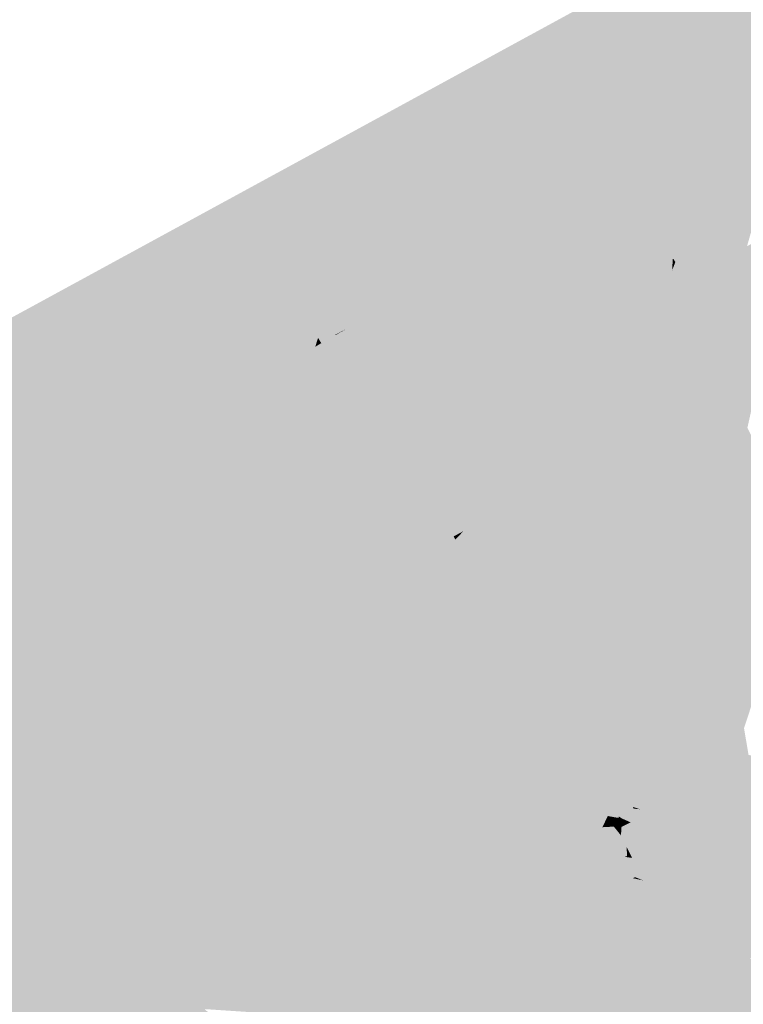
# Model space of a CAD drawing. Header units: metres. Extents: x 164696 to 183842, y 382615 to 387356.
# Tile 149 of 256: x 182573.5 to 182574.92, y 386575.15 to 386577.08. Entities that reach past the tile are written whole.
import ezdxf

# ---------------------------------------------------------------- set-up
doc = ezdxf.new("R2010")
doc.units = ezdxf.units.M
doc.layers.add('C3D-SURFACE_TINSURFACE', color=7, linetype='Continuous')

msp = doc.modelspace()

# ---------------------------------------------------------------- linework, layer by layer
at = {"layer": 'C3D-SURFACE_TINSURFACE', "color": 1, "linetype": 'Continuous', "lineweight": -3, "true_color": 0xe60000}
for points in [[(182577.6097, 386578.7414), (182573.9862, 386576.732), (182576.0218, 386577.8083)], [(182574.2581, 386576.9152), (182573.9862, 386576.732), (182577.6097, 386578.7414)], [(182573.9862, 386576.732), (182575.1813, 386577.0771), (182576.0218, 386577.8083)], [(182573.9862, 386576.732), (182575.147, 386577.0576), (182575.1813, 386577.0771)], [(182573.9862, 386576.732), (182575.1127, 386577.0382), (182575.147, 386577.0576)], [(182573.9862, 386576.732), (182575.0332, 386576.9939), (182575.1127, 386577.0382)], [(182573.9862, 386576.732), (182574.9935, 386576.9726), (182575.0332, 386576.9939)], [(182574.8592, 386576.5482), (182574.8624, 386576.5453), (182575.0332, 386576.9939)], [(182574.8592, 386576.5482), (182575.0332, 386576.9939), (182574.9935, 386576.9726)], [(182574.8624, 386576.5453), (182574.93, 386576.6358), (182575.0332, 386576.9939)], [(182573.9862, 386576.732), (182574.9537, 386576.9512), (182574.9935, 386576.9726)], [(182574.827, 386576.5026), (182574.9935, 386576.9726), (182574.9537, 386576.9512)], [(182574.8347, 386576.4876), (182574.9935, 386576.9726), (182574.827, 386576.5026)], [(182574.8347, 386576.4876), (182574.8592, 386576.5482), (182574.9935, 386576.9726)], [(182573.9862, 386576.732), (182574.9139, 386576.9298), (182574.9537, 386576.9512)], [(182574.8084, 386576.5391), (182574.8161, 386576.5241), (182574.9537, 386576.9512)], [(182574.8084, 386576.5391), (182574.9537, 386576.9512), (182574.8254, 386576.6008)], [(182574.8161, 386576.5241), (182574.827, 386576.5026), (182574.9537, 386576.9512)], [(182574.8199, 386576.5979), (182574.8254, 386576.6008), (182574.9537, 386576.9512)], [(182574.8199, 386576.5979), (182574.9537, 386576.9512), (182574.9139, 386576.9298)], [(182573.9862, 386576.732), (182574.8741, 386576.9084), (182574.9139, 386576.9298)], [(182574.7882, 386576.6061), (182574.7897, 386576.6054), (182574.9139, 386576.9298)], [(182574.7882, 386576.6061), (182574.9139, 386576.9298), (182574.8741, 386576.9084)], [(182574.7887, 386576.5776), (182574.7941, 386576.5669), (182574.9139, 386576.9298)], [(182574.7887, 386576.5776), (182574.9139, 386576.9298), (182574.7897, 386576.6054)], [(182574.7969, 386576.5616), (182574.9139, 386576.9298), (182574.7941, 386576.5669)], [(182574.7969, 386576.5616), (182574.8199, 386576.5979), (182574.9139, 386576.9298)], [(182574.2581, 386576.9152), (182572.8993, 386576.1617), (182573.9862, 386576.732)], [(182573.9862, 386576.732), (182574.8344, 386576.887), (182574.8741, 386576.9084)], [(182574.7868, 386576.6097), (182574.7882, 386576.6061), (182574.8741, 386576.9084)], [(182574.7868, 386576.6097), (182574.8741, 386576.9084), (182574.8344, 386576.887)], [(182573.9862, 386576.732), (182574.7589, 386576.8369), (182574.8344, 386576.887)], [(182574.7589, 386576.8369), (182574.7987, 386576.8605), (182574.8344, 386576.887)], [(182574.7845, 386576.611), (182574.7868, 386576.6097), (182574.8344, 386576.887)], [(182574.7845, 386576.611), (182574.8344, 386576.887), (182574.7987, 386576.8605)], [(182574.7808, 386576.6132), (182574.7987, 386576.8605), (182574.7589, 386576.8369)], [(182574.7808, 386576.6132), (182574.7845, 386576.611), (182574.7987, 386576.8605)], [(182573.9862, 386576.732), (182574.7192, 386576.8133), (182574.7589, 386576.8369)], [(182574.7752, 386576.6165), (182574.7589, 386576.8369), (182574.7192, 386576.8133)], [(182574.7752, 386576.6165), (182574.7808, 386576.6132), (182574.7589, 386576.8369)], [(182574.6794, 386576.7898), (182574.7192, 386576.8133), (182573.9862, 386576.732)], [(182574.7659, 386576.6219), (182574.7192, 386576.8133), (182574.6794, 386576.7898)], [(182574.7659, 386576.6219), (182574.7752, 386576.6165), (182574.7192, 386576.8133)], [(182574.6397, 386576.7662), (182574.6794, 386576.7898), (182573.9862, 386576.732)], [(182574.7114, 386576.6773), (182574.6794, 386576.7898), (182574.6397, 386576.7662)], [(182574.7114, 386576.6773), (182574.7659, 386576.6219), (182574.6794, 386576.7898)], [(182574.6397, 386576.7662), (182573.9862, 386576.732), (182574.5999, 386576.7426)], [(182574.7114, 386576.6773), (182574.6397, 386576.7662), (182574.5999, 386576.7426)], [(182572.8993, 386576.1617), (182573.7411, 386576.469), (182573.9862, 386576.732)], [(182573.368, 386576.0343), (182573.3907, 386576.0472), (182573.9862, 386576.732)], [(182573.368, 386576.0343), (182573.9862, 386576.732), (182573.5856, 386576.2879)], [(182573.3907, 386576.0472), (182573.4362, 386576.0729), (182573.9862, 386576.732)], [(182573.4362, 386576.0729), (182573.4816, 386576.0986), (182573.9862, 386576.732)], [(182573.9862, 386576.732), (182573.4816, 386576.0986), (182573.527, 386576.1243)], [(182573.9862, 386576.732), (182573.527, 386576.1243), (182573.5558, 386576.1418)], [(182573.9862, 386576.732), (182573.5558, 386576.1418), (182573.5831, 386576.1566)], [(182573.6104, 386576.1714), (182573.9862, 386576.732), (182573.5831, 386576.1566)], [(182573.5856, 386576.2879), (182573.9862, 386576.732), (182573.7411, 386576.469)], [(182573.6332, 386576.1837), (182573.9862, 386576.732), (182573.6104, 386576.1714)], [(182573.6332, 386576.1837), (182573.6958, 386576.2771), (182573.9862, 386576.732)], [(182573.6958, 386576.2771), (182573.8524, 386576.5107), (182573.9862, 386576.732)], [(182573.7676, 386576.2564), (182573.7744, 386576.2601), (182573.9862, 386576.732)], [(182573.7676, 386576.2564), (182573.9862, 386576.732), (182573.8367, 386576.4278)], [(182573.7744, 386576.2601), (182573.8071, 386576.2778), (182573.9862, 386576.732)], [(182573.8071, 386576.2778), (182573.8661, 386576.3115), (182573.9862, 386576.732)], [(182573.8367, 386576.4278), (182573.9862, 386576.732), (182573.8752, 386576.523)], [(182573.8524, 386576.5107), (182573.8813, 386576.5476), (182573.9862, 386576.732)], [(182573.8661, 386576.3115), (182573.9251, 386576.3452), (182573.9862, 386576.732)], [(182573.8752, 386576.523), (182573.9862, 386576.732), (182573.8813, 386576.5476)], [(182573.9251, 386576.3452), (182574.0199, 386576.6727), (182573.9862, 386576.732)], [(182574.5413, 386576.7028), (182574.5999, 386576.7426), (182573.9862, 386576.732)], [(182574.3806, 386576.6091), (182573.9862, 386576.732), (182574.0199, 386576.6727)], [(182574.4073, 386576.6247), (182573.9862, 386576.732), (182574.3806, 386576.6091)], [(182574.4073, 386576.6247), (182574.4341, 386576.6403), (182573.9862, 386576.732)], [(182574.4341, 386576.6403), (182574.4609, 386576.6559), (182573.9862, 386576.732)], [(182574.4877, 386576.6716), (182573.9862, 386576.732), (182574.4609, 386576.6559)], [(182574.5011, 386576.6794), (182574.4264, 386576.6946), (182573.9862, 386576.732)], [(182574.5011, 386576.6794), (182573.9862, 386576.732), (182574.4877, 386576.6716)], [(182574.5279, 386576.695), (182574.5413, 386576.7028), (182573.9862, 386576.732)], [(182574.5279, 386576.695), (182573.9862, 386576.732), (182574.4264, 386576.6946)], [(182574.5413, 386576.7028), (182574.568, 386576.7184), (182574.5999, 386576.7426)], [(182574.7294, 386576.6209), (182574.5999, 386576.7426), (182574.568, 386576.7184)], [(182574.7294, 386576.6209), (182574.7374, 386576.6269), (182574.5999, 386576.7426)], [(182574.7114, 386576.6773), (182574.5999, 386576.7426), (182574.7374, 386576.6269)], [(182574.6622, 386576.6456), (182574.568, 386576.7184), (182574.5413, 386576.7028)], [(182574.6622, 386576.6456), (182574.7294, 386576.6209), (182574.568, 386576.7184)], [(182574.6622, 386576.6456), (182574.5413, 386576.7028), (182574.5279, 386576.695)], [(182573.9251, 386576.3452), (182574.0418, 386576.6335), (182574.0199, 386576.6727)], [(182574.3221, 386576.5724), (182574.0199, 386576.6727), (182574.0418, 386576.6335)], [(182574.3221, 386576.5724), (182574.3538, 386576.5935), (182574.0199, 386576.6727)], [(182574.3806, 386576.6091), (182574.0199, 386576.6727), (182574.3538, 386576.5935)], [(182574.5011, 386576.6794), (182574.4877, 386576.6716), (182574.6354, 386576.6299)], [(182574.5269, 386576.6166), (182574.4609, 386576.6559), (182574.4341, 386576.6403)], [(182574.7941, 386576.5669), (182574.4877, 386576.6716), (182574.4609, 386576.6559)], [(182574.5269, 386576.6166), (182574.633, 386576.6007), (182574.4609, 386576.6559)], [(182574.7969, 386576.5616), (182574.7941, 386576.5669), (182574.4609, 386576.6559)], [(182574.7969, 386576.5616), (182574.4609, 386576.6559), (182574.633, 386576.6007)], [(182574.6354, 386576.6299), (182574.4877, 386576.6716), (182574.7941, 386576.5669)], [(182574.4073, 386576.6247), (182574.8161, 386576.5241), (182574.4341, 386576.6403)], [(182574.5269, 386576.6166), (182574.4341, 386576.6403), (182574.8161, 386576.5241)], [(182573.984, 386576.3789), (182574.0418, 386576.6335), (182573.9251, 386576.3452)], [(182573.984, 386576.3789), (182574.066, 386576.5803), (182574.0418, 386576.6335)], [(182574.159, 386576.5719), (182574.0418, 386576.6335), (182574.066, 386576.5803)], [(182574.1821, 386576.5849), (182574.0418, 386576.6335), (182574.159, 386576.5719)], [(182574.3072, 386576.5641), (182574.3221, 386576.5724), (182574.0418, 386576.6335)], [(182574.3072, 386576.5641), (182574.0418, 386576.6335), (182574.1821, 386576.5849)], [(182574.4073, 386576.6247), (182574.3806, 386576.6091), (182574.276, 386576.2177)], [(182574.4073, 386576.6247), (182574.276, 386576.2177), (182574.827, 386576.5026)], [(182574.4073, 386576.6247), (182574.827, 386576.5026), (182574.8161, 386576.5241)], [(182574.5269, 386576.6166), (182574.8161, 386576.5241), (182574.8084, 386576.5391)], [(182574.6354, 386576.6299), (182574.7941, 386576.5669), (182574.7887, 386576.5776)], [(182574.3806, 386576.6091), (182574.3538, 386576.5935), (182574.276, 386576.2177)], [(182574.043, 386576.4126), (182574.066, 386576.5803), (182573.984, 386576.3789)], [(182574.043, 386576.4126), (182574.0902, 386576.5271), (182574.066, 386576.5803)], [(182574.1345, 386576.5429), (182574.066, 386576.5803), (182574.0902, 386576.5271)], [(182574.169, 386576.5497), (182574.066, 386576.5803), (182574.1345, 386576.5429)], [(182574.159, 386576.5719), (182574.066, 386576.5803), (182574.169, 386576.5497)], [(182574.3221, 386576.5724), (182574.276, 386576.2177), (182574.3538, 386576.5935)], [(182574.3072, 386576.5641), (182574.221, 386576.3026), (182574.3221, 386576.5724)], [(182574.3221, 386576.5724), (182574.221, 386576.3026), (182574.276, 386576.2177)], [(182574.3072, 386576.5641), (182574.2517, 386576.4264), (182574.221, 386576.3026)], [(182574.1345, 386576.5429), (182574.0902, 386576.5271), (182574.1466, 386576.5163)], [(182574.0532, 386576.4192), (182574.0902, 386576.5271), (182574.043, 386576.4126)], [(182574.0532, 386576.4192), (182574.0857, 386576.4652), (182574.0902, 386576.5271)], [(182574.0857, 386576.4652), (182574.1022, 386576.4973), (182574.0902, 386576.5271)], [(182574.1328, 386576.5016), (182574.0902, 386576.5271), (182574.1022, 386576.4973)], [(182574.1328, 386576.5016), (182574.1466, 386576.5163), (182574.0902, 386576.5271)], [(182574.1328, 386576.5016), (182574.1022, 386576.4973), (182574.1377, 386576.4892)], [(182574.6272, 386576.3824), (182574.827, 386576.5026), (182574.276, 386576.2177)], [(182574.6272, 386576.3824), (182574.8347, 386576.4876), (182574.827, 386576.5026)], [(182574.0857, 386576.4652), (182574.0892, 386576.4563), (182574.1022, 386576.4973)], [(182574.0892, 386576.4563), (182574.1227, 386576.4622), (182574.1022, 386576.4973)], [(182574.1377, 386576.4892), (182574.1022, 386576.4973), (182574.1227, 386576.4622)], [(182574.1377, 386576.4892), (182574.1227, 386576.4622), (182574.1463, 386576.4745)], [(182574.0892, 386576.4563), (182574.0954, 386576.4458), (182574.1227, 386576.4622)], [(182574.0954, 386576.4458), (182574.1232, 386576.4614), (182574.1227, 386576.4622)], [(182574.1232, 386576.4614), (182574.1463, 386576.4745), (182574.1227, 386576.4622)], [(182574.1016, 386576.4353), (182574.1433, 386576.4271), (182574.1294, 386576.4509)], [(182574.1294, 386576.4509), (182574.1433, 386576.4271), (182574.1549, 386576.4599)], [(182574.1635, 386576.4377), (182574.1549, 386576.4599), (182574.1433, 386576.4271)], [(182574.2032, 386576.46), (182574.1801, 386576.4394), (182574.1638, 386576.392)], [(182574.2032, 386576.46), (182574.1638, 386576.392), (182574.221, 386576.3026)], [(182574.2032, 386576.46), (182574.221, 386576.3026), (182574.2318, 386576.4153)], [(182574.1137, 386576.4212), (182574.1433, 386576.4271), (182574.1016, 386576.4353)], [(182574.1137, 386576.4212), (182574.1638, 386576.392), (182574.1433, 386576.4271)], [(182574.1635, 386576.4377), (182574.1433, 386576.4271), (182574.1638, 386576.392)], [(182574.1635, 386576.4377), (182574.1638, 386576.392), (182574.1801, 386576.4394)], [(182574.2517, 386576.4264), (182574.2318, 386576.4153), (182574.221, 386576.3026)], [(182574.043, 386576.4126), (182573.984, 386576.3789), (182574.221, 386576.3026)], [(182574.0532, 386576.4192), (182574.043, 386576.4126), (182574.1638, 386576.392)], [(182574.043, 386576.4126), (182574.221, 386576.3026), (182574.1638, 386576.392)], [(182574.0532, 386576.4192), (182574.1638, 386576.392), (182574.1137, 386576.4212)], [(182573.984, 386576.3789), (182573.9251, 386576.3452), (182574.221, 386576.3026)], [(182574.5636, 386576.3369), (182574.6272, 386576.3824), (182574.276, 386576.2177)], [(182573.8661, 386576.3115), (182574.276, 386576.2177), (182573.9251, 386576.3452)], [(182574.221, 386576.3026), (182573.9251, 386576.3452), (182574.276, 386576.2177)], [(182574.5636, 386576.3369), (182574.276, 386576.2177), (182574.2892, 386576.1926)], [(182574.5636, 386576.3369), (182574.2892, 386576.1926), (182574.3973, 386576.2341)], [(182574.3023, 386576.1675), (182573.8661, 386576.3115), (182573.8071, 386576.2778)], [(182573.8661, 386576.3115), (182574.2892, 386576.1926), (182574.276, 386576.2177)], [(182574.2892, 386576.1926), (182573.8661, 386576.3115), (182574.3023, 386576.1675)], [(182574.3417, 386576.0921), (182573.8071, 386576.2778), (182573.7744, 386576.2601)], [(182574.3154, 386576.1423), (182574.3023, 386576.1675), (182573.8071, 386576.2778)], [(182574.3154, 386576.1423), (182573.8071, 386576.2778), (182574.3286, 386576.1172)], [(182574.3417, 386576.0921), (182574.3286, 386576.1172), (182573.8071, 386576.2778)], [(182574.2029, 386576.1115), (182573.7744, 386576.2601), (182573.7676, 386576.2564)], [(182574.2029, 386576.1115), (182574.3549, 386576.0669), (182573.7744, 386576.2601)], [(182574.3417, 386576.0921), (182573.7744, 386576.2601), (182574.3549, 386576.0669)], [(182574.3973, 386576.2341), (182574.2892, 386576.1926), (182574.3023, 386576.1675)], [(182574.3973, 386576.2341), (182574.3023, 386576.1675), (182574.408, 386576.2137)], [(182574.3548, 386576.1617), (182574.408, 386576.2137), (182574.3023, 386576.1675)], [(182573.8481, 386575.6847), (182573.6104, 386576.1714), (182573.5831, 386576.1566)], [(182573.6332, 386576.1837), (182573.6104, 386576.1714), (182574.0808, 386575.4043)], [(182574.0808, 386575.4043), (182573.6104, 386576.1714), (182573.8481, 386575.6847)], [(182574.4294, 386576.1729), (182574.3286, 386576.1172), (182574.385, 386576.1413)], [(182574.3548, 386576.1617), (182574.3286, 386576.1172), (182574.4294, 386576.1729)], [(182573.936, 386575.4257), (182573.5831, 386576.1566), (182573.5558, 386576.1418)], [(182573.936, 386575.4257), (182573.9062, 386575.5404), (182573.5831, 386576.1566)], [(182573.8481, 386575.6847), (182573.5831, 386576.1566), (182573.9062, 386575.5404)], [(182574.3548, 386576.1617), (182574.3023, 386576.1675), (182574.3154, 386576.1423)], [(182574.3548, 386576.1617), (182574.3154, 386576.1423), (182574.3286, 386576.1172)], [(182573.9603, 386575.3621), (182573.5558, 386576.1418), (182573.527, 386576.1243)], [(182573.936, 386575.4257), (182573.5558, 386576.1418), (182573.9603, 386575.3621)], [(182574.3614, 386576.1016), (182574.385, 386576.1413), (182574.3286, 386576.1172)], [(182574.9972, 386576.1438), (182574.8421, 386576.0479), (182575.0067, 386576.1243)], [(182573.4816, 386576.0986), (182573.2617, 386575.5685), (182573.527, 386576.1243)], [(182573.3159, 386575.4059), (182573.527, 386576.1243), (182573.2617, 386575.5685)], [(182573.951, 386575.1902), (182573.527, 386576.1243), (182573.3159, 386575.4059)], [(182573.951, 386575.1902), (182573.9863, 386575.2346), (182573.527, 386576.1243)], [(182573.9603, 386575.3621), (182573.527, 386576.1243), (182573.9549, 386575.3588)], [(182573.9863, 386575.2346), (182573.9549, 386575.3588), (182573.527, 386576.1243)], [(182574.3614, 386576.1016), (182574.3286, 386576.1172), (182574.3417, 386576.0921)], [(182574.8503, 386576.0324), (182575.0067, 386576.1243), (182574.8421, 386576.0479)], [(182574.8503, 386576.0324), (182575.0319, 386576.0805), (182575.0067, 386576.1243)], [(182574.3582, 386576.0607), (182574.3549, 386576.0669), (182574.2029, 386576.1115)], [(182574.3614, 386576.1016), (182574.3417, 386576.0921), (182574.3549, 386576.0669)], [(182574.3614, 386576.1016), (182574.3549, 386576.0669), (182574.3741, 386576.0773)], [(182574.3582, 386576.0607), (182574.3741, 386576.0773), (182574.3549, 386576.0669)], [(182574.8115, 386575.9568), (182575.0319, 386576.0805), (182574.8042, 386575.9711)], [(182574.8503, 386576.0324), (182574.8042, 386575.9711), (182575.0319, 386576.0805)], [(182574.8115, 386575.9568), (182575.0444, 386576.0561), (182575.0319, 386576.0805)], [(182574.9221, 386575.6951), (182575.0444, 386576.0561), (182574.8115, 386575.9568)], [(182574.9241, 386575.6911), (182575.0444, 386576.0561), (182574.9221, 386575.6951)], [(182574.8799, 386575.6138), (182574.8622, 386575.6048), (182574.7708, 386575.3041)], [(182574.8799, 386575.6138), (182574.7708, 386575.3041), (182574.8765, 386575.5698)], [(182574.7828, 386575.6018), (182574.8622, 386575.6048), (182574.8123, 386575.6169)], [(182574.8799, 386575.6138), (182574.8123, 386575.6169), (182574.8622, 386575.6048)], [(182574.8622, 386575.6048), (182574.7489, 386575.3483), (182574.7708, 386575.3041)], [(182574.8267, 386575.5866), (182574.7489, 386575.3483), (182574.8622, 386575.6048)], [(182574.7866, 386575.5959), (182574.7571, 386575.5807), (182574.7913, 386575.5684)], [(182574.7828, 386575.6018), (182574.8267, 386575.5866), (182574.8622, 386575.6048)], [(182574.7866, 386575.5959), (182574.8267, 386575.5866), (182574.7828, 386575.6018)], [(182574.7866, 386575.5959), (182574.7913, 386575.5684), (182574.8267, 386575.5866)], [(182574.7005, 386575.5848), (182574.6828, 386575.5757), (182574.7558, 386575.5502)], [(182574.6828, 386575.5757), (182574.7223, 386575.5578), (182574.7558, 386575.5502)], [(182574.7005, 386575.5848), (182574.7558, 386575.5502), (182574.7913, 386575.5684)], [(182574.7005, 386575.5848), (182574.7913, 386575.5684), (182574.7429, 386575.5818)], [(182574.7429, 386575.5818), (182574.7913, 386575.5684), (182574.7571, 386575.5807)], [(182574.8267, 386575.5866), (182574.7913, 386575.5684), (182574.7489, 386575.3483)], [(182574.9096, 386575.5755), (182574.7928, 386575.2599), (182574.9339, 386575.3263)], [(182574.8801, 386575.5624), (182574.7928, 386575.2599), (182574.9096, 386575.5755)], [(182574.7223, 386575.5578), (182574.6957, 386575.5442), (182574.7204, 386575.5321)], [(182574.7223, 386575.5578), (182574.7204, 386575.5321), (182574.7558, 386575.5502)], [(182574.7913, 386575.5684), (182574.7269, 386575.3925), (182574.7489, 386575.3483)], [(182574.7913, 386575.5684), (182574.7558, 386575.5502), (182574.7269, 386575.3925)], [(182574.8765, 386575.5698), (182574.7708, 386575.3041), (182574.7928, 386575.2599)], [(182574.8765, 386575.5698), (182574.7928, 386575.2599), (182574.8801, 386575.5624)], [(182574.6957, 386575.5442), (182574.7059, 386575.5367), (182574.7204, 386575.5321)], [(182574.7558, 386575.5502), (182574.7049, 386575.4367), (182574.7269, 386575.3925)], [(182574.7558, 386575.5502), (182574.7204, 386575.5321), (182574.7049, 386575.4367)], [(182574.7079, 386575.5333), (182574.7204, 386575.5321), (182574.7059, 386575.5367)], [(182574.678, 386575.5151), (182574.685, 386575.5139), (182574.6784, 386575.5181)], [(182574.681, 386575.51), (182574.685, 386575.5139), (182574.678, 386575.5151)], [(182574.7079, 386575.5333), (182574.6784, 386575.5181), (182574.685, 386575.5139)], [(182574.7079, 386575.5333), (182574.685, 386575.5139), (182574.7204, 386575.5321)], [(182574.7017, 386575.5065), (182574.7204, 386575.5321), (182574.685, 386575.5139)], [(182574.7017, 386575.5065), (182574.7049, 386575.4367), (182574.7204, 386575.5321)], [(182574.684, 386575.4974), (182574.685, 386575.5139), (182574.681, 386575.51)], [(182574.7017, 386575.5065), (182574.685, 386575.5139), (182574.684, 386575.4974)], [(182574.7017, 386575.5065), (182574.6939, 386575.4588), (182574.7049, 386575.4367)], [(182574.6939, 386575.4588), (182574.6949, 386575.4407), (182574.7049, 386575.4367)], [(182574.6908, 386575.4387), (182574.7049, 386575.4367), (182574.6949, 386575.4407)], [(182574.7106, 386575.3989), (182574.7049, 386575.4367), (182574.6908, 386575.4387)], [(182574.7106, 386575.3989), (182574.7269, 386575.3925), (182574.7049, 386575.4367)], [(182573.9222, 386575.1758), (182573.951, 386575.1902), (182573.3159, 386575.4059)], [(182573.9222, 386575.1758), (182573.3159, 386575.4059), (182573.337, 386575.3602)], [(182574.7065, 386575.397), (182574.7269, 386575.3925), (182574.7106, 386575.3989)], [(182574.2873, 386575.3857), (182574.2601, 386575.3695), (182574.2371, 386575.288)], [(182574.2873, 386575.3857), (182574.2371, 386575.288), (182574.2682, 386575.3066)], [(182574.3168, 386575.3976), (182574.2896, 386575.3813), (182574.2682, 386575.3066)], [(182574.3168, 386575.3976), (182574.2682, 386575.3066), (182574.2993, 386575.3251)], [(182574.2873, 386575.3857), (182574.2682, 386575.3066), (182574.2896, 386575.3813)], [(182574.3168, 386575.3976), (182574.2993, 386575.3251), (182574.3191, 386575.3932)], [(182574.3148, 386575.3344), (182574.3191, 386575.3932), (182574.2993, 386575.3251)], [(182574.6374, 386575.377), (182574.7489, 386575.3483), (182574.6681, 386575.38)], [(182574.7065, 386575.397), (182574.6681, 386575.38), (182574.7489, 386575.3483)], [(182574.7065, 386575.397), (182574.7489, 386575.3483), (182574.7269, 386575.3925)], [(182573.8955, 386575.1569), (182573.9243, 386575.1713), (182573.337, 386575.3602)], [(182573.9222, 386575.1758), (182573.337, 386575.3602), (182573.9243, 386575.1713)], [(182573.8955, 386575.1569), (182573.337, 386575.3602), (182573.3474, 386575.3373)], [(182574.2215, 386575.2787), (182574.2371, 386575.288), (182574.2601, 386575.3695)], [(182574.6502, 386575.3512), (182574.7489, 386575.3483), (182574.6374, 386575.377)], [(182574.633, 386575.3429), (182574.7708, 386575.3041), (182574.6502, 386575.3512)], [(182574.6459, 386575.3171), (182574.7708, 386575.3041), (182574.633, 386575.3429)], [(182574.6502, 386575.3512), (182574.7708, 386575.3041), (182574.7489, 386575.3483)], [(182573.8677, 386575.1403), (182573.8965, 386575.1546), (182573.3474, 386575.3373)], [(182573.8955, 386575.1569), (182573.3474, 386575.3373), (182573.8965, 386575.1546)], [(182573.8677, 386575.1403), (182573.3474, 386575.3373), (182573.3577, 386575.3144)], [(182574.2993, 386575.3251), (182574.2682, 386575.3066), (182574.8331, 386575.1809)], [(182574.3148, 386575.3344), (182574.2993, 386575.3251), (182574.8331, 386575.1809)], [(182574.3148, 386575.3344), (182574.8331, 386575.1809), (182574.4561, 386575.303)], [(182574.9204, 386575.2383), (182574.9339, 386575.3263), (182574.7928, 386575.2599)], [(182573.9095, 386575.1104), (182573.8687, 386575.138), (182573.3577, 386575.3144)], [(182573.9095, 386575.1104), (182573.3577, 386575.3144), (182573.8935, 386575.1025)], [(182573.8677, 386575.1403), (182573.3577, 386575.3144), (182573.8687, 386575.138)], [(182573.8935, 386575.1025), (182573.3577, 386575.3144), (182573.3681, 386575.2915)], [(182574.5718, 386575.2039), (182574.2682, 386575.3066), (182574.2371, 386575.288)], [(182574.5718, 386575.2039), (182574.8331, 386575.1809), (182574.2682, 386575.3066)], [(182574.4561, 386575.303), (182574.8331, 386575.1809), (182574.7028, 386575.2398)], [(182574.6287, 386575.3088), (182574.7928, 386575.2599), (182574.6459, 386575.3171)], [(182574.7028, 386575.2398), (182574.7928, 386575.2599), (182574.6287, 386575.3088)], [(182574.6459, 386575.3171), (182574.7928, 386575.2599), (182574.7708, 386575.3041)], [(182573.8935, 386575.1025), (182573.3681, 386575.2915), (182573.8467, 386575.0818)], [(182573.8467, 386575.0818), (182573.3681, 386575.2915), (182573.3784, 386575.2685)], [(182574.2215, 386575.2787), (182574.5562, 386575.1946), (182574.2371, 386575.288)], [(182574.5718, 386575.2039), (182574.2371, 386575.288), (182574.5562, 386575.1946)], [(182573.8467, 386575.0818), (182573.3784, 386575.2685), (182573.3888, 386575.2456)], [(182573.8467, 386575.0818), (182573.3888, 386575.2456), (182573.3991, 386575.2227)], [(182574.7028, 386575.2398), (182574.8331, 386575.1809), (182574.7928, 386575.2599)], [(182574.9204, 386575.2383), (182574.7928, 386575.2599), (182574.8331, 386575.1809)], [(182574.8648, 386575.1212), (182574.9538, 386575.2397), (182574.8331, 386575.1809)], [(182574.9538, 386575.2397), (182574.9351, 386575.2389), (182574.8331, 386575.1809)], [(182574.9351, 386575.2389), (182574.9204, 386575.2383), (182574.8331, 386575.1809)], [(182573.8467, 386575.0818), (182573.3991, 386575.2227), (182573.7986, 386575.057)], [(182573.7986, 386575.057), (182573.3991, 386575.2227), (182573.7506, 386575.0322)], [(182573.4339, 386575.1226), (182573.7506, 386575.0322), (182573.3991, 386575.2227)], [(182574.5718, 386575.2039), (182574.8648, 386575.1212), (182574.8331, 386575.1809)]]:
    msp.add_solid(points, dxfattribs=at)
at = {"layer": 'C3D-SURFACE_TINSURFACE', "color": 11, "linetype": 'Continuous', "lineweight": -3, "true_color": 0xff8585}
for points in [[(182572.2472, 386575.8195), (182572.8993, 386576.1617), (182574.2581, 386576.9152)], [(182574.8926, 386576.3583), (182575.0357, 386576.7517), (182575.0164, 386576.7407)], [(182574.9308, 386576.28), (182575.0357, 386576.7517), (182574.8926, 386576.3583)], [(182574.8926, 386576.3583), (182575.0164, 386576.7407), (182574.9941, 386576.7279)], [(182574.8926, 386576.3583), (182574.9941, 386576.7279), (182574.9452, 386576.644)], [(182574.5145, 386576.6872), (182574.5279, 386576.695), (182574.4264, 386576.6946)], [(182574.5145, 386576.6872), (182574.4264, 386576.6946), (182574.5011, 386576.6794)], [(182574.5145, 386576.6872), (182574.6622, 386576.6456), (182574.5279, 386576.695)], [(182574.7832, 386576.5883), (182574.5145, 386576.6872), (182574.5011, 386576.6794)], [(182574.7832, 386576.5883), (182574.5011, 386576.6794), (182574.6354, 386576.6299)], [(182574.5145, 386576.6872), (182574.7832, 386576.5883), (182574.6622, 386576.6456)], [(182574.7832, 386576.5883), (182574.7114, 386576.6773), (182574.7374, 386576.6269)], [(182574.7832, 386576.5883), (182574.7659, 386576.6219), (182574.7114, 386576.6773)], [(182574.7832, 386576.5883), (182574.7294, 386576.6209), (182574.6622, 386576.6456)], [(182574.8661, 386576.4142), (182574.93, 386576.6358), (182574.8624, 386576.5453)], [(182574.8661, 386576.4142), (182574.9452, 386576.644), (182574.93, 386576.6358)], [(182574.8926, 386576.3583), (182574.9452, 386576.644), (182574.8661, 386576.4142)], [(182574.8051, 386576.5455), (182574.633, 386576.6007), (182574.5269, 386576.6166)], [(182574.8051, 386576.5455), (182574.5269, 386576.6166), (182574.8084, 386576.5391)], [(182574.7832, 386576.5883), (182574.6354, 386576.6299), (182574.7887, 386576.5776)], [(182574.7832, 386576.5883), (182574.7374, 386576.6269), (182574.7294, 386576.6209)], [(182574.7832, 386576.5883), (182574.7752, 386576.6165), (182574.7659, 386576.6219)], [(182574.7832, 386576.5883), (182574.7808, 386576.6132), (182574.7752, 386576.6165)], [(182574.8051, 386576.5455), (182574.7969, 386576.5616), (182574.633, 386576.6007)], [(182574.7832, 386576.5883), (182574.7845, 386576.611), (182574.7808, 386576.6132)], [(182574.7832, 386576.5883), (182574.7868, 386576.6097), (182574.7845, 386576.611)], [(182574.7832, 386576.5883), (182574.7882, 386576.6061), (182574.7868, 386576.6097)], [(182574.7832, 386576.5883), (182574.7897, 386576.6054), (182574.7882, 386576.6061)], [(182574.7832, 386576.5883), (182574.7887, 386576.5776), (182574.7897, 386576.6054)], [(182574.8051, 386576.5455), (182574.8199, 386576.5979), (182574.7969, 386576.5616)], [(182574.8051, 386576.5455), (182574.8254, 386576.6008), (182574.8199, 386576.5979)], [(182574.8051, 386576.5455), (182574.8084, 386576.5391), (182574.8254, 386576.6008)], [(182574.2426, 386576.5279), (182574.1821, 386576.5849), (182574.159, 386576.5719)], [(182574.2426, 386576.5279), (182574.2824, 386576.5502), (182574.1821, 386576.5849)], [(182574.2824, 386576.5502), (182574.3072, 386576.5641), (182574.1821, 386576.5849)], [(182574.2426, 386576.5279), (182574.159, 386576.5719), (182574.169, 386576.5497)], [(182574.2824, 386576.5502), (182574.2517, 386576.4264), (182574.3072, 386576.5641)], [(182573.6924, 386576.2157), (182573.8813, 386576.5476), (182573.8524, 386576.5107)], [(182573.6924, 386576.2157), (182573.8752, 386576.523), (182573.8813, 386576.5476)], [(182574.2029, 386576.5056), (182574.169, 386576.5497), (182574.1345, 386576.5429)], [(182574.2029, 386576.5056), (182574.1345, 386576.5429), (182574.1466, 386576.5163)], [(182574.2029, 386576.5056), (182574.2426, 386576.5279), (182574.169, 386576.5497)], [(182574.2426, 386576.5279), (182574.2517, 386576.4264), (182574.2824, 386576.5502)], [(182574.838, 386576.4812), (182574.8592, 386576.5482), (182574.8347, 386576.4876)], [(182574.838, 386576.4812), (182574.8624, 386576.5453), (182574.8592, 386576.5482)], [(182574.8661, 386576.4142), (182574.8624, 386576.5453), (182574.838, 386576.4812)], [(182573.6924, 386576.2157), (182573.7198, 386576.2305), (182573.8752, 386576.523)], [(182573.7198, 386576.2305), (182573.8367, 386576.4278), (182573.8752, 386576.523)], [(182574.2029, 386576.5056), (182574.2032, 386576.46), (182574.2426, 386576.5279)], [(182574.2426, 386576.5279), (182574.2032, 386576.46), (182574.2318, 386576.4153)], [(182574.2426, 386576.5279), (182574.2318, 386576.4153), (182574.2517, 386576.4264)], [(182573.6651, 386576.201), (182573.8524, 386576.5107), (182573.6958, 386576.2771)], [(182573.6924, 386576.2157), (182573.8524, 386576.5107), (182573.6651, 386576.201)], [(182574.2029, 386576.5056), (182574.1466, 386576.5163), (182574.1328, 386576.5016)], [(182574.2029, 386576.5056), (182574.1328, 386576.5016), (182574.1632, 386576.4833)], [(182574.1632, 386576.4833), (182574.1328, 386576.5016), (182574.1377, 386576.4892)], [(182574.2029, 386576.5056), (182574.1632, 386576.4833), (182574.1635, 386576.4377)], [(182574.2029, 386576.5056), (182574.1635, 386576.4377), (182574.1801, 386576.4394)], [(182574.2029, 386576.5056), (182574.1801, 386576.4394), (182574.2032, 386576.46)], [(182574.1632, 386576.4833), (182574.1463, 386576.4745), (182574.1232, 386576.4614)], [(182574.1632, 386576.4833), (182574.1232, 386576.4614), (182574.1234, 386576.461)], [(182574.1632, 386576.4833), (182574.1234, 386576.461), (182574.1294, 386576.4509)], [(182574.1632, 386576.4833), (182574.1294, 386576.4509), (182574.1549, 386576.4599)], [(182574.1632, 386576.4833), (182574.1377, 386576.4892), (182574.1463, 386576.4745)], [(182574.1632, 386576.4833), (182574.1549, 386576.4599), (182574.1635, 386576.4377)], [(182574.8661, 386576.4142), (182574.838, 386576.4812), (182574.5636, 386576.3369)], [(182574.838, 386576.4812), (182574.6272, 386576.3824), (182574.5636, 386576.3369)], [(182574.838, 386576.4812), (182574.8347, 386576.4876), (182574.6272, 386576.3824)], [(182573.2999, 386575.9957), (182573.7411, 386576.469), (182572.8993, 386576.1617)], [(182573.2999, 386575.9957), (182573.5856, 386576.2879), (182573.7411, 386576.469)], [(182574.0837, 386576.4388), (182574.0857, 386576.4652), (182574.0532, 386576.4192)], [(182574.0837, 386576.4388), (182574.0892, 386576.4563), (182574.0857, 386576.4652)], [(182574.1234, 386576.461), (182574.0837, 386576.4388), (182574.1016, 386576.4353)], [(182574.1234, 386576.461), (182574.0954, 386576.4458), (182574.0837, 386576.4388)], [(182574.1234, 386576.461), (182574.1232, 386576.4614), (182574.0954, 386576.4458)], [(182574.1234, 386576.461), (182574.1016, 386576.4353), (182574.1294, 386576.4509)], [(182574.0837, 386576.4388), (182574.0954, 386576.4458), (182574.0892, 386576.4563)], [(182573.7198, 386576.2305), (182573.7471, 386576.2453), (182573.8367, 386576.4278)], [(182573.7471, 386576.2453), (182573.7676, 386576.2564), (182573.8367, 386576.4278)], [(182574.0837, 386576.4388), (182574.0532, 386576.4192), (182574.1137, 386576.4212)], [(182574.0837, 386576.4388), (182574.1137, 386576.4212), (182574.1016, 386576.4353)], [(182574.8661, 386576.4142), (182574.3548, 386576.1617), (182574.4294, 386576.1729)], [(182574.8661, 386576.4142), (182574.408, 386576.2137), (182574.3548, 386576.1617)], [(182574.8661, 386576.4142), (182574.3973, 386576.2341), (182574.408, 386576.2137)], [(182574.8661, 386576.4142), (182574.5636, 386576.3369), (182574.3973, 386576.2341)], [(182574.8926, 386576.3583), (182574.8661, 386576.4142), (182574.4294, 386576.1729)], [(182574.8926, 386576.3583), (182574.3741, 386576.0773), (182574.3582, 386576.0607)], [(182574.8926, 386576.3583), (182574.3582, 386576.0607), (182574.368, 386576.0418)], [(182574.8926, 386576.3583), (182574.3614, 386576.1016), (182574.3741, 386576.0773)], [(182574.8926, 386576.3583), (182574.385, 386576.1413), (182574.3614, 386576.1016)], [(182574.9308, 386576.28), (182574.8926, 386576.3583), (182574.368, 386576.0418)], [(182574.8926, 386576.3583), (182574.4294, 386576.1729), (182574.385, 386576.1413)], [(182573.2999, 386575.9957), (182573.3453, 386576.0214), (182573.5856, 386576.2879)], [(182573.3453, 386576.0214), (182573.368, 386576.0343), (182573.5856, 386576.2879)], [(182573.6378, 386576.1862), (182573.6958, 386576.2771), (182573.6332, 386576.1837)], [(182573.6651, 386576.201), (182573.6958, 386576.2771), (182573.6378, 386576.1862)], [(182574.9308, 386576.28), (182574.368, 386576.0418), (182574.3846, 386576.0102)], [(182574.9308, 386576.28), (182574.3846, 386576.0102), (182574.4029, 386575.975)], [(182574.9308, 386576.28), (182574.4029, 386575.975), (182574.9497, 386576.2411)], [(182573.7471, 386576.2453), (182574.2029, 386576.1115), (182573.7676, 386576.2564)], [(182573.6924, 386576.2157), (182574.3846, 386576.0102), (182573.7198, 386576.2305)], [(182573.7198, 386576.2305), (182574.368, 386576.0418), (182573.7471, 386576.2453)], [(182573.7198, 386576.2305), (182574.3846, 386576.0102), (182574.368, 386576.0418)], [(182573.7471, 386576.2453), (182574.368, 386576.0418), (182574.3582, 386576.0607)], [(182573.7471, 386576.2453), (182574.3582, 386576.0607), (182574.2029, 386576.1115)], [(182574.9497, 386576.2411), (182574.4029, 386575.975), (182574.4213, 386575.9398)], [(182574.9497, 386576.2411), (182574.4213, 386575.9398), (182574.9687, 386576.2022)], [(182574.4029, 386575.975), (182573.6924, 386576.2157), (182573.6651, 386576.201)], [(182574.4029, 386575.975), (182574.3846, 386576.0102), (182573.6924, 386576.2157)], [(182573.6651, 386576.201), (182573.6378, 386576.1862), (182574.1749, 386575.2509)], [(182573.6651, 386576.201), (182574.1749, 386575.2509), (182574.206, 386575.2694)], [(182574.4029, 386575.975), (182573.6651, 386576.201), (182574.206, 386575.2694)], [(182574.9687, 386576.2022), (182574.4213, 386575.9398), (182574.4396, 386575.9046)], [(182574.9687, 386576.2022), (182574.4396, 386575.9046), (182574.9877, 386576.1633)], [(182574.1749, 386575.2509), (182573.6378, 386576.1862), (182573.6332, 386576.1837)], [(182574.1749, 386575.2509), (182573.6332, 386576.1837), (182574.0808, 386575.4043)], [(182574.4396, 386575.9046), (182574.458, 386575.8694), (182574.9877, 386576.1633)], [(182574.458, 386575.8694), (182574.9972, 386576.1438), (182574.9877, 386576.1633)], [(182574.458, 386575.8694), (182574.8421, 386576.0479), (182574.9972, 386576.1438)], [(182574.458, 386575.8694), (182574.8503, 386576.0324), (182574.8421, 386576.0479)], [(182574.458, 386575.8694), (182574.4855, 386575.8178), (182574.8503, 386576.0324)], [(182574.4855, 386575.8178), (182574.8042, 386575.9711), (182574.8503, 386576.0324)], [(182574.4029, 386575.975), (182574.206, 386575.2694), (182574.4213, 386575.9398)], [(182574.4855, 386575.8178), (182574.8115, 386575.9568), (182574.8042, 386575.9711)], [(182574.4213, 386575.9398), (182574.206, 386575.2694), (182574.2215, 386575.2787)], [(182574.4213, 386575.9398), (182574.2215, 386575.2787), (182574.2601, 386575.3695)], [(182574.4213, 386575.9398), (182574.2601, 386575.3695), (182574.2873, 386575.3857)], [(182574.4396, 386575.9046), (182574.4213, 386575.9398), (182574.2873, 386575.3857)], [(182574.4855, 386575.8178), (182574.9221, 386575.6951), (182574.8115, 386575.9568)], [(182574.4396, 386575.9046), (182574.2873, 386575.3857), (182574.2896, 386575.3813)], [(182574.4396, 386575.9046), (182574.2896, 386575.3813), (182574.3168, 386575.3976)], [(182574.458, 386575.8694), (182574.4396, 386575.9046), (182574.3168, 386575.3976)], [(182574.458, 386575.8694), (182574.3191, 386575.3932), (182574.3148, 386575.3344)], [(182574.458, 386575.8694), (182574.3148, 386575.3344), (182574.3304, 386575.3437)], [(182574.458, 386575.8694), (182574.3168, 386575.3976), (182574.3191, 386575.3932)], [(182574.4855, 386575.8178), (182574.458, 386575.8694), (182574.3304, 386575.3437)], [(182574.4855, 386575.8178), (182574.3304, 386575.3437), (182574.3615, 386575.3623)], [(182574.3989, 386575.3773), (182574.4855, 386575.8178), (182574.3615, 386575.3623)], [(182574.3989, 386575.3773), (182574.5631, 386575.6779), (182574.4855, 386575.8178)], [(182574.4855, 386575.8178), (182574.8976, 386575.6229), (182574.9221, 386575.6951)], [(182574.4855, 386575.8178), (182574.5631, 386575.6779), (182574.8976, 386575.6229)], [(182574.8976, 386575.6229), (182574.9241, 386575.6911), (182574.9221, 386575.6951)], [(182574.933, 386575.6387), (182574.9241, 386575.6911), (182574.8976, 386575.6229)], [(182574.0857, 386575.198), (182573.8481, 386575.6847), (182573.9062, 386575.5404)], [(182574.0857, 386575.198), (182574.0808, 386575.4043), (182573.8481, 386575.6847)], [(182574.4401, 386575.3972), (182574.5631, 386575.6779), (182574.3989, 386575.3773)], [(182574.4814, 386575.4172), (182574.5631, 386575.6779), (182574.4401, 386575.3972)], [(182574.5227, 386575.4371), (182574.5631, 386575.6779), (182574.4814, 386575.4172)], [(182574.5227, 386575.4371), (182574.5861, 386575.6424), (182574.5631, 386575.6779)], [(182574.5631, 386575.6779), (182574.8123, 386575.6169), (182574.8799, 386575.6138)], [(182574.5631, 386575.6779), (182574.8799, 386575.6138), (182574.8976, 386575.6229)], [(182574.5631, 386575.6779), (182574.7828, 386575.6018), (182574.8123, 386575.6169)], [(182574.5631, 386575.6779), (182574.5861, 386575.6424), (182574.7866, 386575.5959)], [(182574.5631, 386575.6779), (182574.7866, 386575.5959), (182574.7828, 386575.6018)], [(182574.5227, 386575.4371), (182574.5979, 386575.6218), (182574.5861, 386575.6424)], [(182574.5861, 386575.6424), (182574.7571, 386575.5807), (182574.7866, 386575.5959)], [(182574.5861, 386575.6424), (182574.5979, 386575.6218), (182574.7429, 386575.5818)], [(182574.5861, 386575.6424), (182574.7429, 386575.5818), (182574.7571, 386575.5807)], [(182574.933, 386575.6387), (182574.8976, 386575.6229), (182574.8801, 386575.5624)], [(182574.933, 386575.6387), (182574.8801, 386575.5624), (182574.9096, 386575.5755)], [(182575.3573, 386575.5255), (182574.933, 386575.6387), (182574.9096, 386575.5755)], [(182574.5639, 386575.457), (182574.5979, 386575.6218), (182574.5227, 386575.4371)], [(182574.5639, 386575.457), (182574.6097, 386575.6012), (182574.5979, 386575.6218)], [(182574.5979, 386575.6218), (182574.6097, 386575.6012), (182574.7005, 386575.5848)], [(182574.5979, 386575.6218), (182574.7005, 386575.5848), (182574.7429, 386575.5818)], [(182574.8976, 386575.6229), (182574.8765, 386575.5698), (182574.8801, 386575.5624)], [(182574.8976, 386575.6229), (182574.8799, 386575.6138), (182574.8765, 386575.5698)], [(182574.5639, 386575.457), (182574.6216, 386575.5806), (182574.6097, 386575.6012)], [(182574.6097, 386575.6012), (182574.6828, 386575.5757), (182574.7005, 386575.5848)], [(182574.6216, 386575.5806), (182574.6828, 386575.5757), (182574.6097, 386575.6012)], [(182574.6052, 386575.477), (182574.6216, 386575.5806), (182574.5639, 386575.457)], [(182574.6052, 386575.477), (182574.6334, 386575.56), (182574.6216, 386575.5806)], [(182574.6216, 386575.5806), (182574.6957, 386575.5442), (182574.7223, 386575.5578)], [(182574.6216, 386575.5806), (182574.7223, 386575.5578), (182574.6828, 386575.5757)], [(182574.6334, 386575.56), (182574.6957, 386575.5442), (182574.6216, 386575.5806)], [(182575.3573, 386575.5255), (182574.9096, 386575.5755), (182574.9339, 386575.3263)], [(182574.6052, 386575.477), (182574.6452, 386575.5394), (182574.6334, 386575.56)], [(182574.6334, 386575.56), (182574.6452, 386575.5394), (182574.7079, 386575.5333)], [(182574.6334, 386575.56), (182574.7079, 386575.5333), (182574.7059, 386575.5367)], [(182574.6334, 386575.56), (182574.7059, 386575.5367), (182574.6957, 386575.5442)], [(182574.0857, 386575.198), (182573.9062, 386575.5404), (182573.936, 386575.4257)], [(182574.6052, 386575.477), (182574.6465, 386575.4969), (182574.6452, 386575.5394)], [(182574.6452, 386575.5394), (182574.6784, 386575.5181), (182574.7079, 386575.5333)], [(182574.6452, 386575.5394), (182574.6571, 386575.5188), (182574.678, 386575.5151)], [(182574.6452, 386575.5394), (182574.678, 386575.5151), (182574.6784, 386575.5181)], [(182574.6465, 386575.4969), (182574.6571, 386575.5188), (182574.6452, 386575.5394)], [(182574.6465, 386575.4969), (182574.6689, 386575.4981), (182574.6571, 386575.5188)], [(182574.6571, 386575.5188), (182574.6689, 386575.4981), (182574.681, 386575.51)], [(182574.6571, 386575.5188), (182574.681, 386575.51), (182574.678, 386575.5151)], [(182575.3573, 386575.5255), (182574.9204, 386575.2383), (182574.9351, 386575.2389)], [(182575.3573, 386575.5255), (182574.9339, 386575.3263), (182574.9204, 386575.2383)], [(182574.6052, 386575.477), (182574.6829, 386575.4809), (182574.6465, 386575.4969)], [(182574.6465, 386575.4969), (182574.6829, 386575.4809), (182574.6689, 386575.4981)], [(182574.6689, 386575.4981), (182574.684, 386575.4974), (182574.681, 386575.51)], [(182574.6689, 386575.4981), (182574.6829, 386575.4809), (182574.684, 386575.4974)], [(182574.6829, 386575.4809), (182574.6939, 386575.4588), (182574.7017, 386575.5065)], [(182574.6829, 386575.4809), (182574.7017, 386575.5065), (182574.684, 386575.4974)], [(182574.6052, 386575.477), (182574.5639, 386575.457), (182574.6908, 386575.4387)], [(182574.6052, 386575.477), (182574.6939, 386575.4588), (182574.6829, 386575.4809)], [(182574.6052, 386575.477), (182574.6949, 386575.4407), (182574.6939, 386575.4588)], [(182574.6052, 386575.477), (182574.6908, 386575.4387), (182574.6949, 386575.4407)], [(182574.5639, 386575.457), (182574.5227, 386575.4371), (182574.7065, 386575.397)], [(182574.5639, 386575.457), (182574.7106, 386575.3989), (182574.6908, 386575.4387)], [(182574.5639, 386575.457), (182574.7065, 386575.397), (182574.7106, 386575.3989)], [(182574.5227, 386575.4371), (182574.4814, 386575.4172), (182574.6374, 386575.377)], [(182574.5227, 386575.4371), (182574.6681, 386575.38), (182574.7065, 386575.397)], [(182574.5227, 386575.4371), (182574.6374, 386575.377), (182574.6681, 386575.38)], [(182575.3966, 386575.4554), (182574.9538, 386575.2397), (182574.8648, 386575.1212)], [(182575.3966, 386575.4554), (182574.8648, 386575.1212), (182574.8754, 386575.1013)], [(182575.4162, 386575.4204), (182575.3966, 386575.4554), (182574.8754, 386575.1013)], [(182574.0536, 386575.1821), (182573.936, 386575.4257), (182573.9603, 386575.3621)], [(182574.0857, 386575.198), (182573.936, 386575.4257), (182574.0536, 386575.1821)], [(182575.4359, 386575.3853), (182575.4162, 386575.4204), (182574.8754, 386575.1013)], [(182574.0857, 386575.198), (182574.1749, 386575.2509), (182574.0808, 386575.4043)], [(182574.4814, 386575.4172), (182574.4401, 386575.3972), (182574.633, 386575.3429)], [(182574.4814, 386575.4172), (182574.6502, 386575.3512), (182574.6374, 386575.377)], [(182574.4814, 386575.4172), (182574.633, 386575.3429), (182574.6502, 386575.3512)], [(182574.4401, 386575.3972), (182574.3989, 386575.3773), (182574.6287, 386575.3088)], [(182574.4401, 386575.3972), (182574.6459, 386575.3171), (182574.633, 386575.3429)], [(182574.4401, 386575.3972), (182574.6287, 386575.3088), (182574.6459, 386575.3171)], [(182575.4359, 386575.3853), (182574.8754, 386575.1013), (182574.9007, 386575.0548)], [(182575.4555, 386575.3503), (182575.4359, 386575.3853), (182574.9007, 386575.0548)], [(182574.0536, 386575.1821), (182573.9603, 386575.3621), (182573.9549, 386575.3588)], [(182574.3989, 386575.3773), (182574.3304, 386575.3437), (182574.4561, 386575.303)], [(182574.3989, 386575.3773), (182574.3615, 386575.3623), (182574.3304, 386575.3437)], [(182574.3989, 386575.3773), (182574.7028, 386575.2398), (182574.6287, 386575.3088)], [(182574.3989, 386575.3773), (182574.4561, 386575.303), (182574.7028, 386575.2398)], [(182574.0536, 386575.1821), (182573.9549, 386575.3588), (182573.9863, 386575.2346)], [(182574.3304, 386575.3437), (182574.3148, 386575.3344), (182574.4561, 386575.303)], [(182575.4752, 386575.3152), (182575.4555, 386575.3503), (182574.9007, 386575.0548)], [(182575.4752, 386575.3152), (182574.9007, 386575.0548), (182574.9121, 386575.0301)], [(182575.4752, 386575.3152), (182574.9121, 386575.0301), (182574.9234, 386575.0054)], [(182574.206, 386575.2694), (182574.1497, 386575.2299), (182574.4198, 386574.8347)], [(182574.206, 386575.2694), (182574.1749, 386575.2509), (182574.1497, 386575.2299)], [(182574.8754, 386575.1013), (182574.2215, 386575.2787), (182574.206, 386575.2694)], [(182574.206, 386575.2694), (182574.4198, 386574.8347), (182574.448, 386574.8545)], [(182574.8754, 386575.1013), (182574.206, 386575.2694), (182574.448, 386574.8545)], [(182574.8754, 386575.1013), (182574.5562, 386575.1946), (182574.2215, 386575.2787)], [(182574.0857, 386575.198), (182574.1177, 386575.214), (182574.1749, 386575.2509)], [(182574.1749, 386575.2509), (182574.1177, 386575.214), (182574.1497, 386575.2299)], [(182574.0216, 386575.1662), (182573.9863, 386575.2346), (182573.951, 386575.1902)], [(182574.0536, 386575.1821), (182573.9863, 386575.2346), (182574.0216, 386575.1662)], [(182574.1497, 386575.2299), (182574.1177, 386575.214), (182574.3571, 386574.7998)], [(182574.1497, 386575.2299), (182574.3571, 386574.7998), (182574.3731, 386574.8078)], [(182574.1497, 386575.2299), (182574.3731, 386574.8078), (182574.3931, 386574.8204)], [(182574.1497, 386575.2299), (182574.3931, 386574.8204), (182574.4065, 386574.8275)], [(182574.1497, 386575.2299), (182574.4065, 386574.8275), (182574.4198, 386574.8347)], [(182574.0857, 386575.198), (182574.5414, 386574.3541), (182574.1177, 386575.214)], [(182574.5414, 386574.3541), (182574.3571, 386574.7998), (182574.1177, 386575.214)], [(182574.0216, 386575.1662), (182573.951, 386575.1902), (182573.9222, 386575.1758)], [(182574.0857, 386575.198), (182574.0536, 386575.1821), (182574.5414, 386574.3541)], [(182574.8754, 386575.1013), (182574.5718, 386575.2039), (182574.5562, 386575.1946)], [(182574.8754, 386575.1013), (182574.8648, 386575.1212), (182574.5718, 386575.2039)], [(182573.9896, 386575.1503), (182573.9243, 386575.1713), (182573.8955, 386575.1569)], [(182574.0216, 386575.1662), (182573.9222, 386575.1758), (182573.9896, 386575.1503)], [(182573.9896, 386575.1503), (182573.9222, 386575.1758), (182573.9243, 386575.1713)], [(182574.0536, 386575.1821), (182574.0216, 386575.1662), (182574.4863, 386574.3225)], [(182574.0536, 386575.1821), (182574.4863, 386574.3225), (182574.5414, 386574.3541)], [(182573.9575, 386575.1343), (182573.8965, 386575.1546), (182573.8677, 386575.1403)], [(182573.9896, 386575.1503), (182573.8955, 386575.1569), (182573.9575, 386575.1343)], [(182573.9575, 386575.1343), (182573.8955, 386575.1569), (182573.8965, 386575.1546)], [(182573.9896, 386575.1503), (182573.9575, 386575.1343), (182573.933, 386575.0252)], [(182573.9896, 386575.1503), (182573.933, 386575.0252), (182573.9597, 386575.0384)], [(182574.0216, 386575.1662), (182573.9896, 386575.1503), (182573.9597, 386575.0384)], [(182574.0216, 386575.1662), (182573.9597, 386575.0384), (182573.9864, 386575.0517)], [(182574.4863, 386574.3225), (182574.0216, 386575.1662), (182573.9864, 386575.0517)]]:
    msp.add_solid(points, dxfattribs=at)

doc.saveas('drawing.dxf')
